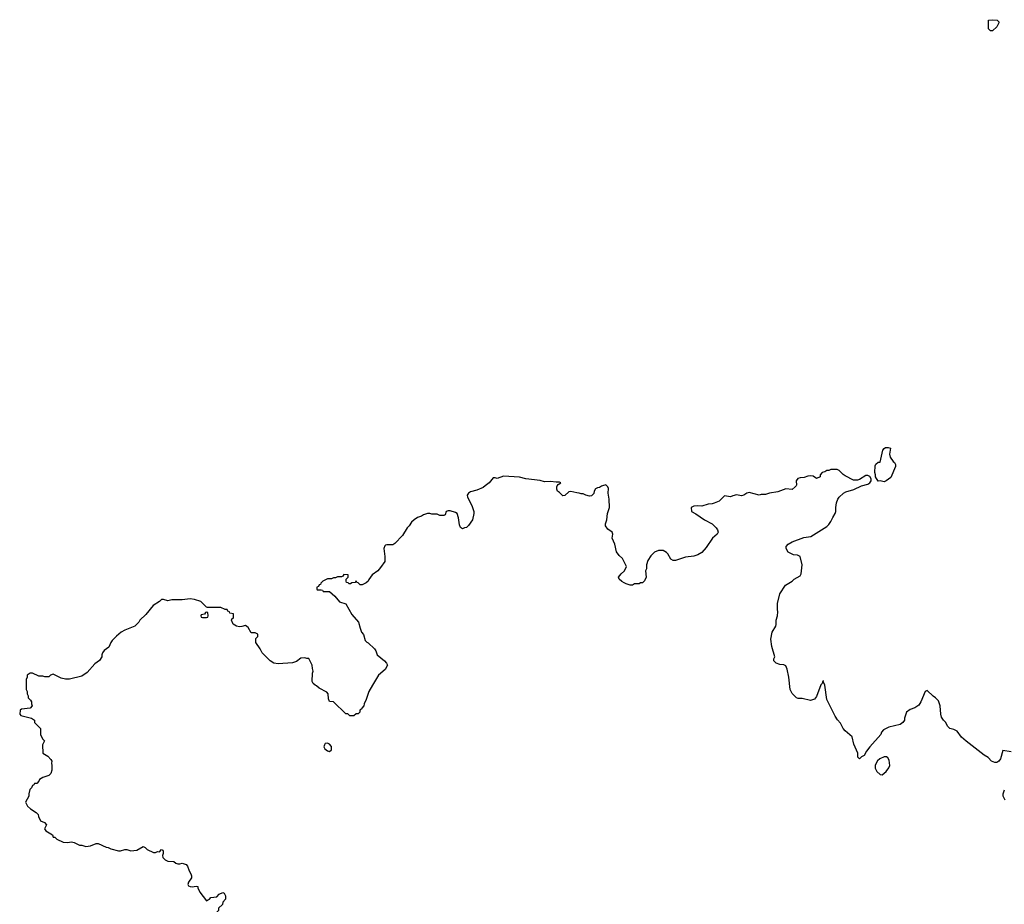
# Model space of a CAD drawing. Header units: inches. Extents: x 1980008 to 2252673, y 74414 to 260562.
# Tile 43 of 228: x 2048164 to 2057784, y 145912 to 154556. Entities that reach past the tile are written whole.
import ezdxf

# ---------------------------------------------------------------- set-up
doc = ezdxf.new("R2010")
doc.units = ezdxf.units.IN
doc.header["$MEASUREMENT"] = 0
for name, color, linetype in [('C0144', 7, 'Continuous'), ('C0154', 7, 'Continuous'), ('C0155', 7, 'Continuous')]:
    doc.layers.add(name, color=color, linetype=linetype)

msp = doc.modelspace()

# ---------------------------------------------------------------- linework, layer by layer
at = {"layer": 'C0144', "color": 5, "elevation": 80}
for points in [[(2050000, 148813.9), (2049990, 148814), (2049934, 148870), (2049870.8, 148890.8), (2049830, 148896), (2049750, 148886), (2049650, 148886), (2049610, 148876), (2049570, 148891.3), (2049550, 148891.3), (2049529.3, 148870.7), (2049469.3, 148830.7), (2049396.5, 148743.5), (2049338, 148690), (2049328, 148670), (2049288, 148630), (2049190, 148590.8), (2049155.3, 148570), (2049110, 148531), (2049069, 148490), (2049055.3, 148470), (2049035.5, 148424.5), (2048990, 148391), (2048974, 148370), (2048966, 148350), (2048965.2, 148330), (2048944.5, 148295.5), (2048896.6, 148263.4), (2048823.2, 148176.8), (2048770, 148141), (2048650, 148111.3), (2048611.6, 148111.6), (2048570, 148122), (2048490, 148162), (2048466, 148150), (2048450, 148134), (2048410, 148134), (2048390, 148142), (2048350, 148142), (2048288.9, 148171.1), (2048266, 148170), (2048238, 148150), (2048238, 148130), (2048228, 148110), (2048228, 148010), (2048238, 147990), (2048238, 147970), (2048248, 147950), (2048248, 147930), (2048270, 147906), (2048278, 147890), (2048278, 147870), (2048286, 147850), (2048266, 147830), (2048181.2, 147818.8), (2048169, 147810), (2048164, 147770), (2048176.5, 147756.5), (2048278, 147730), (2048298, 147718), (2048308, 147710), (2048308.9, 147688.9), (2048366, 147630), (2048368, 147570), (2048386, 147530), (2048406, 147510), (2048388, 147470), (2048388.7, 147390), (2048440.4, 147360.4), (2048468.4, 147328.4), (2048478, 147310), (2048475.3, 147290), (2048479, 147270), (2048478, 147222), (2048468, 147190), (2048448.9, 147171.1), (2048389.3, 147150.7), (2048358, 147130), (2048350, 147114), (2048330, 147094), (2048307.3, 147092.7), (2048302, 147078), (2048290, 147074), (2048278, 147050), (2048264.7, 147035.3), (2048253.2, 146990), (2048253.2, 146970), (2048219.3, 146910), (2048239.3, 146870), (2048270, 146844), (2048326, 146810), (2048346, 146790), (2048348, 146770), (2048368.9, 146728.9), (2048406, 146710), (2048426, 146690), (2048408, 146650), (2048418, 146630), (2048486, 146590), (2048490, 146568), (2048507.3, 146567.3), (2048526, 146550), (2048590, 146518), (2048630, 146515.3), (2048670, 146524), (2048696.5, 146516.5), (2048748.7, 146488.7), (2048770, 146488.7), (2048810, 146475.3), (2048856.9, 146483.1), (2048910, 146506), (2048930, 146506), (2049008.9, 146468.9), (2049030, 146468), (2049055.3, 146455.3), (2049130, 146435.3), (2049150, 146435.3), (2049190, 146448), (2049210, 146448), (2049250, 146435.3), (2049310, 146442), (2049370, 146478), (2049390, 146468), (2049409.1, 146449.1), (2049470, 146418), (2049490, 146418), (2049510, 146428), (2049530, 146426), (2049550, 146446), (2049562, 146442), (2049566, 146430), (2049566, 146410), (2049558, 146390), (2049562, 146370), (2049585.1, 146345.1), (2049612.1, 146332.1), (2049669.3, 146329.3), (2049690, 146315.3), (2049710, 146309), (2049730, 146308.7), (2049750, 146315.3), (2049790, 146302), (2049804.7, 146284.7), (2049819.3, 146239.3), (2049837.2, 146210), (2049843.7, 146190), (2049842.7, 146170), (2049813.2, 146130), (2049805.6, 146105.6), (2049813.6, 146093.6), (2049830, 146086), (2049850, 146082.7), (2049888, 146088), (2049906, 146086), (2049906, 146074), (2049924, 146030), (2049990, 145946), (2050000, 145952.4)], [(2050000, 148762.7), (2049990, 148766), (2049978, 148762), (2049970, 148746), (2049938, 148742), (2049934, 148730), (2049938, 148718), (2049950, 148714), (2049990, 148714), (2050000, 148717.3)]]:
    msp.add_lwpolyline(points, dxfattribs=at)
at = {"layer": 'C0154', "color": 5, "elevation": 80}
for points in [[(2052711.1, 150000), (2052693.8, 149986.2), (2052630, 149959.1), (2052570, 149942.8), (2052548.7, 149930), (2052535.3, 149910), (2052539, 149890), (2052582, 149810), (2052602, 149750), (2052602, 149730), (2052588, 149670), (2052550, 149614), (2052530, 149594), (2052508.4, 149591.6), (2052490, 149582), (2052470, 149594), (2052459.6, 149619.6), (2052451.3, 149690), (2052438, 149730), (2052422, 149742), (2052370, 149758), (2052350, 149758), (2052330, 149751), (2052322, 149718), (2052307.3, 149712.7), (2052270, 149712), (2052243.6, 149723.6), (2052190, 149724.7), (2052170, 149731.3), (2052148.9, 149731.1), (2052110, 149718), (2052090, 149704.7), (2052049.1, 149690.9), (2052018, 149670), (2051993.6, 149646.4), (2051970, 149612), (2051950, 149592), (2051904.1, 149515.9), (2051830, 149438), (2051810, 149424.7), (2051750, 149424.7), (2051738, 149422), (2051730, 149414), (2051722, 149390), (2051732.3, 149310), (2051730, 149262), (2051690, 149202), (2051662, 149170), (2051609.3, 149130.7), (2051574.6, 149085.4), (2051568, 149070), (2051550, 149052), (2051510, 149034), (2051490, 149034), (2051470, 149054), (2051458, 149058), (2051450, 149074), (2051442, 149058), (2051410, 149054), (2051396.4, 149043.6), (2051382, 149042), (2051372.7, 149052.7), (2051358, 149058), (2051354, 149070), (2051354, 149090), (2051374, 149110), (2051372.7, 149132.7), (2051330, 149134), (2051322, 149118), (2051307.3, 149112.7), (2051270, 149112), (2051250, 149102), (2051230, 149102), (2051210, 149092), (2051170, 149094), (2051126, 149070), (2051106, 149050), (2051102, 149038), (2051090, 149034), (2051082, 149018), (2051068.4, 149011.6), (2051066, 148990), (2051070, 148986), (2051110, 148986), (2051122, 148982), (2051130, 148968), (2051190, 148968), (2051243.7, 148923.7), (2051290, 148869.3), (2051349.1, 148849.1), (2051410, 148744), (2051475.1, 148670), (2051489.5, 148609.5), (2051504, 148570), (2051522, 148550), (2051538, 148490), (2051554.6, 148474.6), (2051570, 148468), (2051630, 148408), (2051642, 148390), (2051655.3, 148350), (2051728, 148290), (2051748, 148270), (2051758, 148250), (2051734.6, 148205.4), (2051670, 148152), (2051610, 148052), (2051575.3, 147990), (2051550, 147914), (2051528.4, 147871.6), (2051526, 147850), (2051506, 147830), (2051502, 147818), (2051486, 147810), (2051486, 147790), (2051470, 147774), (2051450, 147774), (2051430, 147754), (2051390, 147754), (2051370, 147774), (2051350, 147774), (2051230, 147892), (2051190, 147894), (2051179.6, 147919.6), (2051178, 147970), (2051166.4, 147986.4), (2051090, 148024.7), (2051065.4, 148045.4), (2051050, 148052), (2051032, 148070), (2051022, 148090), (2051024.7, 148170), (2051031.3, 148190), (2051023.6, 148216.4), (2051022, 148250), (2050990, 148314), (2050970, 148314), (2050950, 148322), (2050910, 148318), (2050870, 148284.7), (2050830, 148271.3), (2050690, 148262.8), (2050647.1, 148267.1), (2050611.3, 148290), (2050532, 148370), (2050512, 148410), (2050472, 148470), (2050472, 148508), (2050492, 148530), (2050490, 148552), (2050463.6, 148563.6), (2050426.4, 148566.4), (2050395.3, 148615.3), (2050370, 148638), (2050334.6, 148625.4), (2050310, 148622.8), (2050282, 148630), (2050251.3, 148650), (2050234, 148690), (2050238, 148702), (2050254, 148710), (2050254, 148750), (2050218, 148758), (2050214, 148770), (2050198, 148778), (2050191.3, 148791.3), (2050172.7, 148792.7), (2050130, 148812), (2050000, 148813.9)], [(2053857, 150000), (2053850, 149998), (2053830, 149984.7), (2053810, 149982), (2053789.1, 149970.9), (2053778, 149950), (2053773.6, 149926.4), (2053750, 149902), (2053730, 149901), (2053694, 149910), (2053670, 149922), (2053650, 149922), (2053631.1, 149931.1), (2053608.4, 149931.6), (2053550, 149944.7), (2053530, 149942), (2053490, 149906), (2053470, 149904.7), (2053437.3, 149937.3), (2053418, 149950), (2053411, 149970), (2053411, 149990), (2053416.9, 150000)], [(2055749, 150000), (2055742, 149990), (2055710, 149966), (2055650, 149973.4), (2055570, 149942.8), (2055490, 149931), (2055450, 149916), (2055410, 149918), (2055390, 149911.3), (2055290, 149934.8), (2055270, 149930.8), (2055238, 149910), (2055215.5, 149904.5), (2055166.8, 149913.2), (2055130, 149904), (2055110, 149893.4), (2055050, 149904), (2054999, 149850), (2054950, 149830.6), (2054930, 149824.9), (2054890, 149822.8), (2054830, 149801), (2054790, 149804.7), (2054750, 149802), (2054726, 149790), (2054728, 149750), (2054770, 149728.7), (2054855.3, 149670), (2054930, 149629), (2054968.7, 149590), (2054982, 149570), (2054988, 149550), (2054978, 149530), (2054934, 149490), (2054870, 149398), (2054829, 149350), (2054790, 149327.3), (2054750, 149314), (2054670, 149302.8), (2054572.7, 149272.7), (2054550, 149272), (2054525.4, 149285.4), (2054497.3, 149337.3), (2054484.7, 149350), (2054450.7, 149370.7), (2054406, 149370), (2054366.8, 149353.2), (2054330, 149318), (2054302, 149270), (2054288.7, 149230), (2054288, 149190), (2054278, 149170), (2054286, 149110), (2054270, 149074), (2054250, 149054), (2054230, 149054), (2054216.4, 149043.6), (2054170, 149042), (2054150, 149032), (2054130, 149032), (2054090, 149042), (2054070, 149052), (2054046.4, 149066.4), (2054022, 149090), (2054014, 149110), (2054039.6, 149140.4), (2054074, 149170), (2054091.6, 149211.6), (2054052, 149290), (2054019.8, 149319.8), (2053995.3, 149355.3), (2053978, 149430), (2053951.3, 149490), (2053958, 149530), (2053952, 149550), (2053910, 149578), (2053887.3, 149610), (2053887.3, 149630), (2053899.1, 149670), (2053908.1, 149731.9), (2053926, 149790), (2053922.8, 149870), (2053914, 149930), (2053915.3, 149975.3), (2053910, 149992), (2053902, 150000)], [(2057850, 147401), (2057770, 147416), (2057746.2, 147333.8), (2057730, 147310.7), (2057710, 147299.3), (2057690, 147297.1), (2057658.8, 147310), (2057626, 147346), (2057586.8, 147370), (2057410, 147506), (2057366.6, 147546.6), (2057322.5, 147602.5), (2057290, 147618.8), (2057252, 147630), (2057231.3, 147650), (2057210, 147691.3), (2057190, 147711.3), (2057170, 147742), (2057162.8, 147770), (2057158, 147850), (2057139.8, 147899.8), (2057112, 147930), (2057090, 147944.7), (2057030, 148001), (2057010, 147992), (2056969.5, 147890.5), (2056950, 147858), (2056910, 147831), (2056865.6, 147814.4), (2056828.7, 147790), (2056808.7, 147730), (2056808, 147710), (2056792.9, 147687.1), (2056768, 147670), (2056657, 147643), (2056602.7, 147617.3), (2056584.7, 147595.3), (2056577.2, 147570), (2056468.7, 147450), (2056438, 147410), (2056414.6, 147365.4), (2056387.3, 147352.7), (2056370, 147334), (2056354, 147350), (2056352, 147390), (2056315.3, 147475.3), (2056298, 147550), (2056227.9, 147607.9), (2056211, 147630), (2056183.5, 147683.5), (2056154.4, 147714.4), (2056131, 147750), (2056050, 147912), (2056030, 148054), (2056014, 148090), (2056018, 148098), (2056010, 148092), (2056004, 148070), (2055990, 148056), (2055950, 147942), (2055930, 147918), (2055890, 147902), (2055810, 147924.7), (2055770, 147924.7), (2055754, 147930), (2055711.6, 147971.6), (2055692, 148010), (2055678.8, 148130), (2055662.8, 148210), (2055650, 148242), (2055630, 148251.3), (2055590, 148256), (2055554, 148270), (2055532, 148290), (2055532, 148310), (2055542, 148330), (2055511.3, 148430), (2055502, 148502), (2055516, 148570), (2055551, 148630), (2055554.4, 148645.6), (2055556, 148690), (2055567.3, 148730), (2055571, 148770), (2055566.4, 148793.6), (2055566.8, 148850), (2055590, 148946), (2055644.7, 149030), (2055712, 149070), (2055732, 149090), (2055790, 149121.2), (2055798.8, 149141.2), (2055810.5, 149230), (2055790, 149312), (2055763.6, 149323.6), (2055725.4, 149325.4), (2055671.6, 149351.6), (2055652, 149390), (2055652, 149410), (2055672, 149430), (2055710, 149454), (2055825.2, 149494.8), (2055895.2, 149504.8), (2056050, 149604), (2056070, 149624), (2056090, 149654), (2056107.2, 149692.8), (2056130.6, 149730), (2056138, 149750), (2056138.4, 149790), (2056145.5, 149834.5), (2056157.3, 149870), (2056170.4, 149889.6), (2056212, 149928), (2056237, 149943), (2056313.3, 149966.7), (2056388.1, 150000)], [(2050000, 148717.3), (2050002, 148718), (2050006, 148730), (2050002, 148762), (2050000, 148762.7)], [(2057792, 146930), (2057772, 146970), (2057772, 146990), (2057784.7, 147030)], [(2050000, 145952.4), (2050016.9, 145963.1), (2050030, 145978), (2050090, 145986), (2050114, 146010), (2050150, 146026), (2050162, 146022), (2050176.4, 145996.4), (2050176.4, 145963.6), (2050148.4, 145931.6), (2050146, 145910), (2050107.3, 145872.7), (2050106, 145850), (2050066, 145810), (2050000.4, 145799.6), (2050000, 145799.4)]]:
    msp.add_lwpolyline(points, dxfattribs=at)
for points in [[(2051170, 147485.2), (2051150, 147482), (2051141, 147470), (2051136, 147450), (2051144.7, 147430), (2051170, 147411), (2051190, 147406), (2051210, 147422), (2051210, 147455.3), (2051190, 147477.2)], [(2056632.7, 147352.7), (2056610, 147352.7), (2056568, 147332), (2056546.4, 147313.6), (2056530.7, 147290), (2056523.8, 147270), (2056523, 147243), (2056538, 147210), (2056570, 147182), (2056590, 147178), (2056630, 147211.3), (2056654.8, 147245.2), (2056664, 147270), (2056660.2, 147320.2), (2056644.7, 147344.7)]]:
    msp.add_lwpolyline(points, close=True, dxfattribs=at)
at = {"layer": 'C0155', "color": 5, "elevation": 80}
for points in [[(2057650, 154446), (2057630, 154466), (2057629, 154550), (2057670, 154556.3), (2057714, 154550), (2057730, 154534), (2057730, 154526), (2057710, 154486), (2057670, 154446)], [(2056610, 150041.2), (2056570, 150048.7), (2056550, 150046), (2056526, 150090), (2056526, 150110), (2056518, 150130), (2056523.1, 150196.9), (2056530, 150214), (2056550, 150234), (2056570, 150234), (2056597.2, 150350), (2056610, 150366), (2056624.8, 150375.2), (2056650, 150377.3), (2056672, 150370), (2056663, 150310), (2056670, 150282), (2056699.6, 150239.6), (2056712, 150230), (2056722, 150210), (2056722, 150190), (2056675.8, 150084.2), (2056630, 150049)]]:
    msp.add_lwpolyline(points, close=True, dxfattribs=at)
for points in [[(2053416.9, 150000), (2053425.4, 150014.6), (2053452, 150030), (2053436.9, 150036.9), (2053404, 150036), (2053350, 150044.9), (2053290, 150038.8), (2053250, 150053), (2053110, 150068.4), (2053046.6, 150086.6), (2052890, 150095.3), (2052830, 150074), (2052810, 150081), (2052790, 150078), (2052750, 150031), (2052711.1, 150000)], [(2056388.1, 150000), (2056390, 150000.9), (2056450, 150017.2), (2056470.7, 150029.3), (2056484.7, 150050), (2056482, 150070), (2056471.3, 150091.3), (2056450, 150102), (2056430, 150102), (2056370, 150064.7), (2056350, 150058), (2056310, 150058), (2056230, 150098), (2056210.9, 150110.9), (2056170, 150152), (2056150, 150162), (2056090, 150162), (2056070, 150152), (2056050, 150151.3), (2056030, 150138), (2056006, 150130), (2055986, 150110), (2055986, 150090), (2055950, 150074), (2055915.5, 150095.5), (2055890, 150098.4), (2055864.9, 150095.1), (2055830, 150082), (2055790, 150080.4), (2055767.1, 150072.9), (2055749.5, 150050), (2055753.6, 150006.4), (2055749, 150000)], [(2053902, 150000), (2053892, 150010), (2053857, 150000)]]:
    msp.add_lwpolyline(points, dxfattribs=at)

doc.saveas('drawing.dxf')
